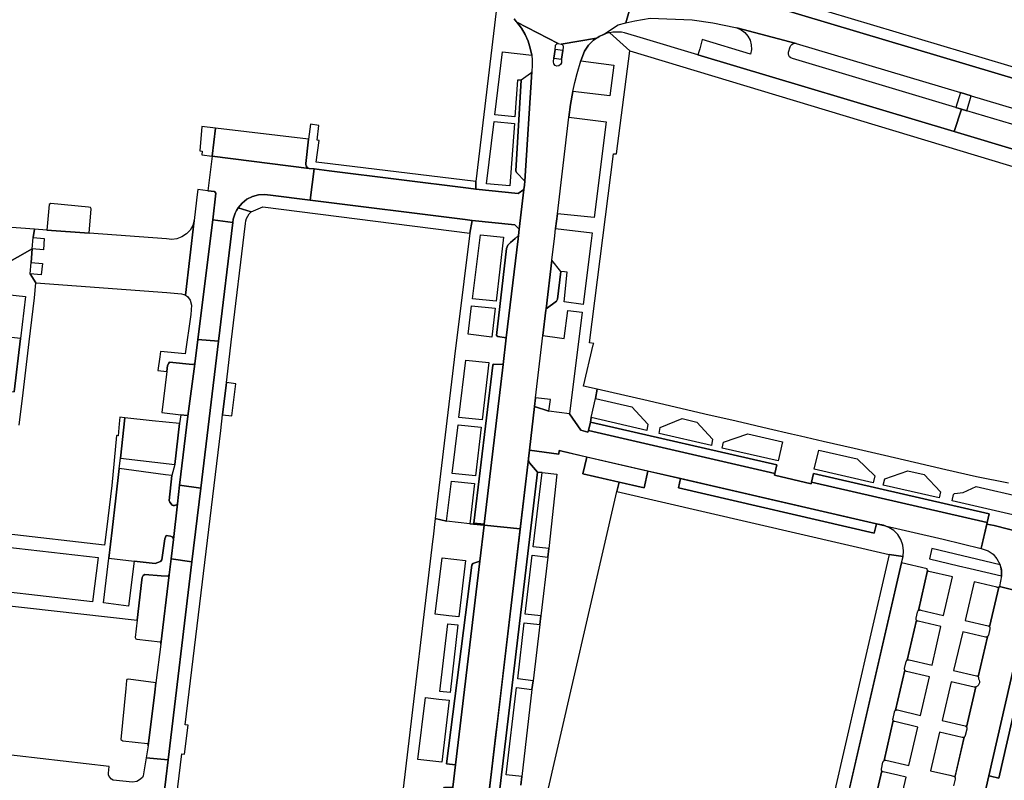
# Model space of a CAD drawing. Header units: metres. Extents: x 127325 to 135234, y 401140 to 409815.
# Tile 66 of 125: x 129772 to 129960, y 407499 to 407645. Entities that reach past the tile are written whole.
import ezdxf

# ---------------------------------------------------------------- set-up
doc = ezdxf.new("R2010")
doc.units = ezdxf.units.M
doc.layers.add('wegvakonderdelen', color=7, linetype='Continuous')

msp = doc.modelspace()

# ---------------------------------------------------------------- linework, layer by layer
at = {"layer": 'wegvakonderdelen'}
for points in [[(129894.6, 407655.52), (129893.52, 407655.89), (129892.53, 407656.45), (129891.64, 407657.16), (129890.9, 407658.02), (129890.31, 407659), (129889.91, 407660.06), (129888.09, 407659.33), (129888.8, 407657.87), (129889.09, 407657.35), (129889.74, 407656.4), (129890.53, 407655.56), (129891.44, 407654.85), (129892.44, 407654.28), (129893.51, 407653.87), (129900.31, 407651.8), (130026.52, 407614.04), (130027.11, 407616), (130025.48, 407616.51), (130016.86, 407619.03), (130014.97, 407619.64), (130003.38, 407623.07), (129900.85, 407653.77), (129894.6, 407655.52)], [(129876.65, 407625.96), (129876.98, 407628.41), (129877.43, 407630.85), (129877.79, 407632.58), (129878.21, 407634.3), (129878.91, 407636.72), (129879.65, 407638.6), (129880.01, 407639.18), (129880.42, 407639.72), (129880.88, 407640.22), (129881.38, 407640.67), (129881.93, 407641.08), (129875.15, 407639.96), (129875.3, 407639.92), (129875.42, 407639.83), (129875.52, 407639.71), (129875.57, 407639.57), (129875.57, 407639.42), (129875.49, 407638.7), (129875.27, 407637.04), (129875.21, 407636.38), (129875.06, 407636.01), (129874.76, 407635.77), (129874.37, 407635.71), (129874, 407635.86), (129873.76, 407636.17), (129873.71, 407636.56), (129873.8, 407637.24), (129874.02, 407638.89), (129874.08, 407639.61), (129874.12, 407639.76), (129874.2, 407639.89), (129874.32, 407639.98), (129874.47, 407640.04), (129874.62, 407640.04), (129866.72, 407644.12), (129867.56, 407643), (129868.27, 407641.79), (129868.84, 407640.51), (129869.27, 407639.18), (129869.53, 407637.8), (129869.63, 407636.85), (129869.65, 407635.89), (129869.56, 407634.62), (129868.2, 407613.73), (129868.15, 407612.92), (129868.05, 407612.12), (129867.15, 407604.55), (129867, 407603.29), (129866.93, 407602.68), (129864.68, 407583.75), (129864.07, 407578.59), (129860.45, 407548.03), (129860.42, 407547.84), (129867.32, 407547.17), (129868.83, 407559.98), (129868.9, 407560.61), (129869.09, 407562.21), (129870.08, 407570.57), (129870.27, 407572.26), (129871.69, 407584.16), (129872.26, 407589), (129872.29, 407589.26), (129873.4, 407598.61), (129873.96, 407603.26), (129874.12, 407604.66), (129874.45, 407607.44), (129876.65, 407625.96)], [(129885.74, 407618.97), (129888.34, 407638.64), (129884.5, 407642.13), (129884.25, 407642.08), (129884.01, 407642.02), (129883.77, 407641.95), (129883.53, 407641.87), (129883.3, 407641.79), (129883.01, 407641.67), (129882.73, 407641.54), (129882.46, 407641.4), (129882.19, 407641.24), (129881.93, 407641.08), (129881.38, 407640.67), (129880.88, 407640.22), (129880.42, 407639.72), (129880.01, 407639.18), (129879.65, 407638.6), (129878.91, 407636.72), (129885.23, 407635.89), (129884.46, 407630.04), (129877.43, 407630.85), (129876.98, 407628.41), (129876.65, 407625.96), (129883.79, 407625.09), (129881.48, 407606.77), (129874.45, 407607.44), (129874.12, 407604.66), (129881.11, 407603.79), (129880.92, 407602.32), (129879.39, 407590.11), (129875.72, 407590.59), (129876.35, 407596.29), (129875.81, 407596.35), (129875.09, 407596.42), (129874.45, 407591.14), (129874.26, 407590.77), (129872.29, 407589.26), (129872.26, 407589), (129871.69, 407584.16), (129874.86, 407583.74), (129875.76, 407583.61), (129876.47, 407588.98), (129879.2, 407588.62), (129876.76, 407569.2), (129878.94, 407566.03), (129880.31, 407565.66), (129880.4, 407565.97), (129880.78, 407567.61), (129880.89, 407568.46), (129881.76, 407572.09), (129882.05, 407573.89), (129879.45, 407574.49), (129881.27, 407582.38), (129881.4, 407582.67), (129880.62, 407582.74), (129885.18, 407618.97), (129885.74, 407618.97)], [(129950.42, 407623.2), (129901.33, 407637.92), (129890.93, 407641.03), (129887.31, 407642.12), (129886.75, 407642.21), (129886.19, 407642.26), (129885.62, 407642.26), (129885.05, 407642.22), (129884.5, 407642.13), (129888.34, 407638.64), (129976.61, 407612.01), (129979.08, 407611.4), (130021.79, 407598.62), (130022.69, 407601.54), (129989.89, 407611.37), (129975.67, 407615.63), (129950.42, 407623.2)], [(129919.42, 407637.16), (129919.14, 407637.29), (129918.9, 407637.5), (129918.74, 407637.77), (129918.66, 407638.08), (129918.68, 407638.39), (129919.01, 407639.44), (129919.13, 407639.69), (129919.32, 407639.9), (129919.57, 407640.04), (129919.84, 407640.1), (129920.12, 407640.08), (129908.8, 407643.04), (129909.63, 407642.68), (129910.35, 407642.15), (129910.93, 407641.47), (129911.35, 407640.67), (129911.57, 407639.8), (129911.59, 407638.9), (129911.41, 407638.02), (129902.15, 407640.81), (129901.69, 407639.07), (129901.33, 407637.92), (129950.42, 407623.2), (129951.79, 407627.5), (129950.71, 407627.83), (129919.42, 407637.16)], [(129875.49, 407638.7), (129874.02, 407638.89), (129873.8, 407637.24), (129875.27, 407637.04), (129875.49, 407638.7)], [(129869.56, 407634.62), (129869.3, 407634.3), (129867.49, 407633.02), (129866.48, 407615.69), (129866.6, 407615.35), (129868.2, 407613.73), (129869.56, 407634.62)], [(129953.62, 407630.06), (129951.6, 407630.66), (129950.71, 407627.83), (129951.79, 407627.5), (129952.82, 407627.2), (129953.62, 407630.06)], [(129952.82, 407627.2), (129951.79, 407627.5), (129950.42, 407623.2), (129975.67, 407615.63), (129976.91, 407620.01), (129952.82, 407627.2)], [(129866.22, 407624.73), (129865.35, 407612.83), (129860.91, 407613.23), (129862.33, 407625.12), (129866.22, 407624.73)], [(129809.01, 407623.87), (129806.38, 407624.18), (129806.02, 407619.52), (129806.49, 407619.46), (129806.4, 407618.73), (129808.36, 407618.49), (129809.01, 407623.87)], [(129826.85, 407621.73), (129809.01, 407623.87), (129808.36, 407618.49), (129826.92, 407616.16), (129826.7, 407616.27), (129826.52, 407616.44), (129826.38, 407616.64), (129826.31, 407616.88), (129826.29, 407617.12), (129826.85, 407621.73)], [(129828.81, 407624.37), (129827.2, 407624.65), (129826.85, 407621.73), (129826.29, 407617.12), (129826.31, 407616.88), (129826.38, 407616.64), (129826.52, 407616.44), (129826.7, 407616.27), (129826.92, 407616.16), (129827.92, 407616.04), (129830.8, 407615.68), (129857.42, 407612.34), (129858.87, 407612.16), (129858.86, 407613.62), (129830.96, 407617.03), (129828.28, 407617.36), (129828.83, 407621.52), (129828.48, 407621.56), (129828.81, 407624.37)], [(129827.92, 407616.04), (129826.92, 407616.16), (129808.36, 407618.49), (129807.55, 407611.87), (129808.82, 407611.72), (129809.11, 407611.43), (129808.48, 407606.3), (129812.35, 407605.82), (129812.43, 407606.42), (129812.57, 407607), (129812.77, 407607.57), (129813.03, 407608.12), (129813.35, 407608.63), (129814.11, 407609.53), (129815.03, 407610.26), (129816.09, 407610.79), (129817.22, 407611.1), (129818.4, 407611.17), (129819.57, 407611), (129827.12, 407610.06), (129827.92, 407616.04)], [(129858.87, 407612.16), (129857.42, 407612.34), (129830.8, 407615.68), (129827.92, 407616.04), (129827.12, 407610.06), (129856.79, 407606.37), (129858.15, 407606.2), (129866.32, 407605.38), (129867.15, 407604.55), (129868.05, 407612.12), (129866.95, 407611.36), (129858.87, 407612.16)], [(129808.48, 407606.3), (129809.11, 407611.43), (129808.82, 407611.72), (129807.55, 407611.87), (129805.63, 407612.1), (129805.52, 407611.17), (129805, 407606.74), (129804.94, 407606.21), (129803.25, 407591.88), (129803.67, 407591.66), (129804.19, 407590.95), (129804.4, 407589.99), (129804.28, 407588.22), (129803.24, 407580.65), (129798.47, 407581.11), (129798.35, 407580.08), (129798.01, 407577.5), (129799.68, 407577.31), (129799.82, 407578.44), (129800.07, 407578.88), (129800.24, 407579.04), (129804.63, 407578.63), (129805.07, 407578.75), (129805.64, 407583.41), (129808.48, 407606.3)], [(129827.12, 407610.06), (129819.57, 407611), (129818.4, 407611.17), (129817.22, 407611.1), (129816.09, 407610.79), (129815.03, 407610.26), (129814.11, 407609.53), (129813.35, 407608.63), (129815.82, 407607.82), (129818.11, 407608.77), (129857.68, 407603.78), (129858.15, 407606.2), (129856.79, 407606.37), (129827.12, 407610.06)], [(129776.71, 407604.34), (129784.83, 407603.75), (129785.2, 407608.43), (129785.11, 407608.65), (129784.71, 407608.74), (129777.52, 407609.46), (129777.17, 407609.25), (129776.71, 407604.34)], [(129804.94, 407606.21), (129804.65, 407605.24), (129804.14, 407604.36), (129803.44, 407603.62), (129802.6, 407603.05), (129801.65, 407602.7), (129800.64, 407602.57), (129799.63, 407602.67), (129784.83, 407603.75), (129776.71, 407604.34), (129774.36, 407604.52), (129774.11, 407602.9), (129776.25, 407602.72), (129776.09, 407600.54), (129773.93, 407600.73), (129773.75, 407598.14), (129775.9, 407597.98), (129775.68, 407595.78), (129773.58, 407595.97), (129774.66, 407594.28), (129799.69, 407592.41), (129802.5, 407592.17), (129802.93, 407592.04), (129803.25, 407591.88), (129804.94, 407606.21)], [(129812.35, 407605.82), (129808.48, 407606.3), (129805.64, 407583.41), (129809.61, 407583.09), (129812.35, 407605.82)], [(129864.68, 407583.75), (129863.04, 407583.95), (129862.8, 407584.14), (129864.71, 407600.85), (129864.95, 407601.45), (129865.45, 407601.94), (129866.38, 407602.75), (129867, 407603.29), (129867.15, 407604.55), (129866.32, 407605.38), (129858.15, 407606.2), (129857.68, 407603.78), (129855.4, 407585.24), (129854.85, 407580.74), (129854.71, 407579.56), (129851.09, 407549.13), (129853.24, 407548.64), (129854.16, 407556.28), (129858.61, 407555.83), (129857.71, 407548.11), (129860.42, 407547.84), (129860.45, 407548.03), (129858.49, 407548.25), (129862.1, 407578.47), (129862.21, 407578.67), (129864.07, 407578.59), (129864.68, 407583.75)], [(129858.21, 407591.2), (129859.74, 407603.46), (129864.16, 407603.01), (129862.71, 407590.74), (129858.21, 407591.2)], [(129866.93, 407602.68), (129867, 407603.29), (129866.38, 407602.75), (129865.45, 407601.94), (129864.95, 407601.45), (129864.71, 407600.85), (129862.8, 407584.14), (129863.04, 407583.95), (129864.68, 407583.75), (129866.93, 407602.68)], [(129875.09, 407596.42), (129873.4, 407598.61), (129872.29, 407589.26), (129874.26, 407590.77), (129874.45, 407591.14), (129875.09, 407596.42)], [(129858.04, 407589.84), (129862.55, 407589.39), (129861.89, 407583.85), (129857.37, 407584.45), (129858.04, 407589.84)], [(129771.72, 407583.62), (129766.54, 407584.2), (129765.31, 407574.01), (129770.49, 407573.38), (129771.72, 407583.62)], [(129809.61, 407583.09), (129805.64, 407583.41), (129805.07, 407578.75), (129803.71, 407568.71), (129802.14, 407555.51), (129806.21, 407554.95), (129809.61, 407583.09)], [(129860.03, 407568.05), (129855.61, 407568.49), (129856.92, 407579.48), (129861.31, 407578.98), (129860.03, 407568.05)], [(129805.07, 407578.75), (129804.63, 407578.63), (129800.24, 407579.04), (129800.07, 407578.88), (129799.82, 407578.44), (129799.68, 407577.31), (129798.74, 407569.42), (129802.36, 407569.01), (129803.57, 407568.87), (129803.71, 407568.71), (129805.07, 407578.75)], [(129864.07, 407578.59), (129862.21, 407578.67), (129862.1, 407578.47), (129858.49, 407548.25), (129860.45, 407548.03), (129864.07, 407578.59)], [(129811.11, 407575.17), (129810.38, 407568.99), (129812.13, 407568.78), (129812.92, 407574.95), (129811.11, 407575.17)], [(129870.27, 407572.26), (129870.08, 407570.57), (129872.84, 407569.7), (129873.11, 407571.91), (129870.27, 407572.26)], [(129870.08, 407570.57), (129869.09, 407562.21), (129874.73, 407561.44), (129874.8, 407562.15), (129935.52, 407548.14), (129948.28, 407545.16), (129955.56, 407543.41), (129956.7, 407548.4), (129923.1, 407556.12), (129923.02, 407555.81), (129915.99, 407557.43), (129916.06, 407557.74), (129880.4, 407565.97), (129880.31, 407565.66), (129878.94, 407566.03), (129876.76, 407569.2), (129872.84, 407569.7), (129870.08, 407570.57)], [(129802.15, 407567.3), (129796.88, 407567.86), (129791.65, 407568.41), (129790.84, 407560.69), (129801.21, 407559.48), (129802.15, 407567.3)], [(129803.71, 407568.71), (129803.57, 407568.87), (129802.36, 407569.01), (129802.15, 407567.3), (129801.21, 407559.48), (129800.64, 407557.35), (129800.13, 407552.61), (129800.25, 407552.24), (129800.74, 407551.71), (129800.94, 407551.63), (129801.2, 407551.61), (129801.56, 407551.75), (129801.72, 407551.96), (129802.14, 407555.51), (129803.71, 407568.71)], [(129893.96, 407565.42), (129894.15, 407566.57), (129898.31, 407568.27), (129901.15, 407567.61), (129904.14, 407564.35), (129903.92, 407563.11), (129893.96, 407565.42)], [(129859.87, 407566.65), (129858.78, 407557.33), (129854.33, 407557.78), (129855.45, 407567.1), (129859.87, 407566.65)], [(129880.4, 407565.97), (129916.06, 407557.74), (129916.45, 407559.39), (129880.78, 407567.61), (129880.4, 407565.97)], [(129905.99, 407562.63), (129906.23, 407563.77), (129910.87, 407565.37), (129917.53, 407563.83), (129916.7, 407560.15), (129905.99, 407562.63)], [(129880.08, 407560.89), (129879.31, 407557.68), (129891.03, 407555.01), (129891.77, 407558.2), (129880.08, 407560.89)], [(129934.88, 407555.97), (129923.58, 407558.56), (129924.47, 407562.23), (129931.8, 407560.54), (129935.2, 407557.28), (129934.88, 407555.97)], [(129801.72, 407551.96), (129801.56, 407551.75), (129801.2, 407551.61), (129800.94, 407551.63), (129800.74, 407551.71), (129800.25, 407552.24), (129800.13, 407552.61), (129800.64, 407557.35), (129799.47, 407557.48), (129790.61, 407558.73), (129789.95, 407553.05), (129789.23, 407546.89), (129788.6, 407541.53), (129793.43, 407541), (129797.47, 407540.56), (129798.52, 407540.89), (129798.74, 407541.22), (129799.31, 407545.27), (129799.56, 407545.89), (129800.43, 407545.79), (129800.72, 407545.62), (129800.93, 407545.4), (129801.01, 407545.13), (129801.72, 407551.96)], [(129886.25, 407556.1), (129885.82, 407554.29), (129937.94, 407542.26), (129940.6, 407541.84), (129940.7, 407542.95), (129940.56, 407544.05), (129940.19, 407545.1), (129939.6, 407546.05), (129938.82, 407546.84), (129937.88, 407547.45), (129936.84, 407547.84), (129935.52, 407548.14), (129935.06, 407546.35), (129897.61, 407555), (129898, 407556.77), (129891.77, 407558.2), (129891.03, 407555.01), (129886.25, 407556.1)], [(129923.1, 407556.12), (129956.7, 407548.4), (129957.08, 407550.04), (129923.47, 407557.77), (129923.1, 407556.12)], [(129947.51, 407553.07), (129936.82, 407555.52), (129937.11, 407556.76), (129941.52, 407558.29), (129944.68, 407557.56), (129947.78, 407554.22), (129947.51, 407553.07)], [(129806.21, 407554.95), (129802.14, 407555.51), (129801.72, 407551.96), (129801.01, 407545.13), (129800.55, 407541.45), (129804.51, 407540.88), (129806.21, 407554.95)], [(129898, 407556.77), (129897.61, 407555), (129935.06, 407546.35), (129935.52, 407548.14), (129898, 407556.77)], [(129854.98, 407502), (129853.26, 407502.19), (129858.06, 407540.24), (129858.28, 407540.52), (129859.61, 407540.96), (129860.42, 407547.84), (129857.71, 407548.11), (129853.24, 407548.64), (129851.09, 407549.13), (129850.68, 407545.66), (129850.57, 407544.73), (129840.22, 407457.71), (129846.63, 407457.52), (129844.54, 407460.95), (129842.67, 407461.15), (129844.15, 407473.31), (129848.81, 407472.84), (129847.59, 407462.51), (129848.45, 407462.41), (129852.69, 407497.53), (129852.83, 407497.7), (129854.47, 407497.7), (129854.98, 407502)], [(129860.42, 407547.84), (129859.61, 407540.96), (129854.98, 407502), (129854.47, 407497.7), (129850.05, 407460.4), (129849.84, 407458.67), (129856.81, 407458.05), (129856.93, 407459.13), (129856.96, 407459.33), (129861.46, 407497.54), (129861.77, 407500.17), (129862.67, 407507.8), (129862.96, 407510.24), (129867.32, 407547.17), (129860.42, 407547.84)], [(129940.6, 407541.84), (129937.94, 407542.26), (129934.06, 407525.4), (129911.75, 407428.43), (129910.71, 407421.45), (129912.73, 407420.95), (129912.86, 407421.52), (129940.33, 407540.68), (129940.6, 407541.84)], [(129946.13, 407543.4), (129945.68, 407541.44), (129951.21, 407540.1), (129953.47, 407539.58), (129959.47, 407538.18), (129959.48, 407538.61), (129959.46, 407539.04), (129959.4, 407539.47), (129959.3, 407539.89), (129959.17, 407540.3), (129946.13, 407543.4)], [(129804.51, 407540.88), (129800.55, 407541.45), (129800.17, 407538.35), (129798.56, 407525.08), (129797.6, 407517.71), (129797.39, 407515.92), (129796.16, 407505.61), (129795.78, 407503.36), (129799.94, 407502.96), (129804.51, 407540.88)], [(129853.66, 407530.54), (129851.09, 407530.86), (129852.38, 407541.59), (129856.88, 407541.08), (129855.62, 407530.35), (129853.66, 407530.54)], [(129859.61, 407540.96), (129858.28, 407540.52), (129858.06, 407540.24), (129853.26, 407502.19), (129854.98, 407502), (129859.61, 407540.96)], [(129800.17, 407538.35), (129800.02, 407538.2), (129799.75, 407538.12), (129798.63, 407538.2), (129795.51, 407538.43), (129795.18, 407538.26), (129794.99, 407537.86), (129794.91, 407537.41), (129794.03, 407529.68), (129793.66, 407526.36), (129793.77, 407526.13), (129793.98, 407526.03), (129798.4, 407525.53), (129798.56, 407525.08), (129800.17, 407538.35)], [(129950.04, 407538.01), (129945.56, 407539.03), (129945.51, 407539.04), (129945.45, 407539.06), (129945.4, 407539.09), (129945.35, 407539.12), (129945.31, 407539.16), (129943.59, 407531.56), (129943.66, 407531.6), (129943.74, 407531.63), (129943.82, 407531.64), (129943.9, 407531.64), (129943.98, 407531.62), (129948.35, 407530.59), (129950.04, 407538.01)], [(129958.92, 407536.01), (129958.86, 407535.98), (129958.79, 407535.96), (129958.72, 407535.95), (129958.65, 407535.96), (129958.58, 407535.97), (129954.22, 407537), (129952.49, 407529.61), (129956.88, 407528.59), (129956.95, 407528.57), (129957.01, 407528.54), (129957.07, 407528.5), (129957.12, 407528.46), (129957.16, 407528.4), (129958.92, 407536.01)], [(129964.98, 407534.67), (129957.02, 407499.87), (129957.32, 407499.81), (129958.96, 407499.43), (129966.93, 407534.21), (129965.3, 407534.6), (129964.98, 407534.67)], [(129851.95, 407516.02), (129853.48, 407529), (129855.43, 407528.8), (129853.91, 407515.82), (129851.95, 407516.02)], [(129947.87, 407528.46), (129943.48, 407529.47), (129943.4, 407529.49), (129943.32, 407529.52), (129943.26, 407529.57), (129943.2, 407529.63), (129943.15, 407529.69), (129941.4, 407522.05), (129941.47, 407522.08), (129941.54, 407522.11), (129941.61, 407522.12), (129941.68, 407522.12), (129941.75, 407522.1), (129941.77, 407522.1), (129946.15, 407521.04), (129947.87, 407528.46)], [(129956.74, 407526.5), (129956.67, 407526.47), (129956.6, 407526.45), (129956.53, 407526.44), (129956.46, 407526.44), (129956.39, 407526.46), (129952.03, 407527.47), (129950.29, 407520.06), (129954.68, 407519.05), (129954.75, 407519.03), (129954.82, 407519), (129954.88, 407518.96), (129954.94, 407518.91), (129954.99, 407518.85), (129956.74, 407526.5)], [(129945.64, 407518.84), (129941.24, 407519.88), (129941.17, 407519.9), (129941.11, 407519.94), (129941.05, 407519.98), (129941, 407520.03), (129940.96, 407520.09), (129939.19, 407512.45), (129939.26, 407512.48), (129939.33, 407512.51), (129939.41, 407512.51), (129939.48, 407512.51), (129939.56, 407512.49), (129943.92, 407511.46), (129945.64, 407518.84)], [(129797.39, 407515.92), (129797.6, 407517.71), (129792.35, 407518.38), (129792.06, 407518.34), (129791.98, 407518.14), (129791.84, 407516.63), (129790.91, 407506.87), (129791.3, 407506.6), (129795.98, 407506.05), (129796.16, 407505.61), (129797.39, 407515.92)], [(129954.19, 407516.84), (129949.82, 407517.85), (129948.07, 407510.47), (129952.48, 407509.44), (129952.55, 407509.41), (129952.62, 407509.37), (129952.68, 407509.32), (129952.73, 407509.27), (129952.77, 407509.2), (129954.53, 407516.9), (129954.53, 407516.89), (129954.19, 407516.84)], [(129851.78, 407514.59), (129853.74, 407514.4), (129852.34, 407502.5), (129847.74, 407503.04), (129849.18, 407514.89), (129851.78, 407514.59)], [(129943.44, 407509.23), (129939.03, 407510.26), (129938.96, 407510.28), (129938.89, 407510.32), (129938.83, 407510.36), (129938.78, 407510.42), (129938.73, 407510.48), (129936.97, 407502.82), (129937.04, 407502.85), (129937.11, 407502.87), (129937.18, 407502.89), (129937.25, 407502.89), (129937.33, 407502.87), (129941.71, 407501.84), (129943.44, 407509.23)], [(129952.29, 407507.28), (129952.23, 407507.24), (129952.16, 407507.22), (129952.09, 407507.2), (129952.02, 407507.2), (129951.95, 407507.21), (129947.57, 407508.25), (129945.86, 407500.85), (129949.57, 407500), (129950.25, 407499.85), (129950.32, 407499.83), (129950.39, 407499.8), (129950.45, 407499.75), (129950.5, 407499.7), (129950.55, 407499.64), (129950.63, 407500), (129952.29, 407507.28)], [(129799.94, 407502.96), (129795.78, 407503.36), (129795.2, 407499.9), (129795.06, 407499.58), (129794.48, 407499.1), (129793.97, 407498.81), (129793.16, 407498.69), (129789.42, 407499.07), (129789.11, 407499.26), (129788.68, 407499.79), (129788.55, 407500.11), (129788.55, 407500.42), (129788.7, 407501.66), (129766.58, 407504.23), (129763.98, 407504.53), (129763.05, 407496.76), (129765.54, 407496.41), (129769.4, 407495.87), (129772.35, 407495.45), (129784.75, 407493.73), (129786.63, 407493.47), (129796.83, 407492.09), (129798.6, 407491.85), (129799.94, 407502.96)], [(129941.21, 407499.63), (129939.63, 407500), (129936.82, 407500.65), (129936.75, 407500.67), (129936.68, 407500.71), (129936.62, 407500.75), (129936.57, 407500.8), (129936.53, 407500.86), (129936.33, 407500), (129934.75, 407493.2), (129934.82, 407493.24), (129934.89, 407493.27), (129934.97, 407493.29), (129935.05, 407493.29), (129935.13, 407493.28), (129939.49, 407492.23), (129941.21, 407499.63)]]:
    msp.add_lwpolyline(points, close=True, dxfattribs=at)
for points in [[(129889.27, 407650.14), (129887.57, 407644), (129889.29, 407644.39), (129892.2, 407644.88), (129900.22, 407644.56), (129904.2, 407643.99), (129908.51, 407643.11), (129908.8, 407643.04), (129920.12, 407640.08), (129920.18, 407640.06), (129951.6, 407630.66), (129953.62, 407630.06), (129978.74, 407622.55), (129979.71, 407622.26), (129987.98, 407619.81), (129988.93, 407619.5), (130014.69, 407611.8), (130016.69, 407611.2), (130016.95, 407611.12), (130024.89, 407608.73), (130026.52, 407614.04), (129900.31, 407651.8)], [(129866.16, 407644.77), (129866.56, 407644.3), (129866.72, 407644.12), (129874.62, 407640.04), (129875.15, 407639.96), (129881.93, 407641.08), (129882.19, 407641.24), (129882.46, 407641.4), (129882.73, 407641.54), (129883.01, 407641.67), (129883.3, 407641.79), (129886.09, 407643.66), (129887.57, 407644), (129887.57, 407644), (129889.27, 407650.14)], [(129862.75, 407646.22), (129858.86, 407613.62), (129858.87, 407612.16), (129866.95, 407611.36), (129868.05, 407612.12), (129868.15, 407612.92), (129868.2, 407613.73), (129866.6, 407615.35), (129866.48, 407615.69), (129867.49, 407633.02), (129866.83, 407633.02), (129866.32, 407626.02), (129862.48, 407626.41), (129863.92, 407638.46), (129869.53, 407637.8), (129869.27, 407639.18), (129868.84, 407640.51), (129868.27, 407641.79), (129867.56, 407643), (129866.72, 407644.12), (129866.72, 407644.12), (129866.56, 407644.3), (129866.16, 407644.77)], [(129801.02, 407491.49), (129802.56, 407504.13), (129803.11, 407504.06), (129803.78, 407509.59), (129803.22, 407509.64), (129810.02, 407565.98), (129810.38, 407568.99), (129811.11, 407575.17), (129811.37, 407577.36), (129812.03, 407582.9), (129814.74, 407605.59), (129814.74, 407605.59), (129814.82, 407606.09), (129814.97, 407606.57), (129815.19, 407607.03), (129815.48, 407607.45), (129815.82, 407607.82), (129813.35, 407608.63), (129813.03, 407608.12), (129812.77, 407607.57), (129812.57, 407607), (129812.43, 407606.42), (129812.35, 407605.82), (129809.61, 407583.09), (129806.21, 407554.95), (129804.51, 407540.88), (129799.94, 407502.96), (129798.6, 407491.85)], [(129768.3, 407597.56), (129773.93, 407600.73), (129774.11, 407602.9), (129774.36, 407604.52), (129745.43, 407606.63)], [(129771.47, 407566.99), (129772.22, 407573.17), (129773.38, 407582.96), (129774.37, 407591.36), (129774.66, 407594.28), (129773.58, 407595.97), (129773.75, 407598.14), (129773.93, 407600.73), (129768.3, 407597.56)], [(129768.49, 407592.11), (129772.67, 407591.61), (129771.72, 407583.62), (129770.49, 407573.38)], [(129960.79, 407555.9), (129954.67, 407557.14), (129948.8, 407558.49), (129942.82, 407559.87), (129937.03, 407561.2), (129931.24, 407562.54), (129925.33, 407563.9), (129920.98, 407564.9), (129919.28, 407565.29), (129914.88, 407566.31), (129908.64, 407567.75), (129902.65, 407569.13), (129896.98, 407570.44), (129890.97, 407571.83), (129885.12, 407573.18), (129882.05, 407573.89), (129881.76, 407572.09), (129888.7, 407570.49), (129891.78, 407567.18), (129891.59, 407565.97), (129880.89, 407568.46), (129880.78, 407567.61), (129916.45, 407559.39), (129916.06, 407557.74), (129915.99, 407557.43), (129923.02, 407555.81), (129923.1, 407556.12), (129923.47, 407557.77), (129957.08, 407550.04), (129956.7, 407548.4), (129956.64, 407548.09), (129958.06, 407547.82), (129976.48, 407543.09)], [(129767.32, 407532.7), (129794.03, 407529.68), (129794.91, 407537.41), (129794.99, 407537.86), (129795.18, 407538.26), (129795.51, 407538.43), (129798.63, 407538.2), (129799.75, 407538.12), (129800.02, 407538.2), (129800.17, 407538.35), (129800.55, 407541.45), (129801.01, 407545.13), (129800.93, 407545.4), (129800.72, 407545.62), (129800.43, 407545.79), (129799.56, 407545.89), (129799.31, 407545.27), (129798.74, 407541.22), (129798.52, 407540.89), (129797.47, 407540.56), (129793.43, 407541), (129792.38, 407532.38), (129787.61, 407533.01), (129788.6, 407541.53), (129788.6, 407541.53), (129789.23, 407546.89), (129789.95, 407553.05), (129790.61, 407558.73), (129790.84, 407560.69), (129791.65, 407568.41), (129790.74, 407568.51), (129790.61, 407567.25), (129790.37, 407564.99), (129790.07, 407565.02), (129789.15, 407555.45), (129788.14, 407547.03), (129787.77, 407544.02), (129768.93, 407546.19)], [(129871.98, 407494.23), (129885.82, 407554.29), (129886.25, 407556.1), (129879.31, 407557.68), (129880.08, 407560.89), (129879.28, 407561.08), (129874.8, 407562.15), (129874.73, 407561.44), (129869.09, 407562.21), (129868.9, 407560.56), (129868.9, 407560.4), (129868.92, 407560.25), (129868.97, 407560.1), (129869.05, 407559.95), (129869.14, 407559.83), (129870.63, 407558.04), (129871.51, 407557.93), (129874.33, 407557.65), (129872.79, 407543.41), (129872.6, 407541.77), (129871.26, 407530.52), (129871.08, 407528.86), (129869.79, 407518.06), (129869.59, 407516.39), (129867.62, 407499.75), (129867.43, 407498.1)], [(129860.53, 407472.68), (129870.63, 407558.04), (129870.63, 407558.04), (129869.14, 407559.83), (129869.05, 407559.95), (129868.97, 407560.1), (129868.92, 407560.25), (129868.9, 407560.4), (129868.9, 407560.56), (129856.93, 407459.13)], [(129867.43, 407498.1), (129867.62, 407499.75), (129864.68, 407500.08), (129866.63, 407516.8), (129869.59, 407516.39), (129869.79, 407518.06), (129866.86, 407518.43), (129868.11, 407529.2), (129871.08, 407528.86), (129871.26, 407530.52), (129868.3, 407530.83), (129869.63, 407542.11), (129872.6, 407541.77), (129872.79, 407543.41), (129869.84, 407543.74), (129871.51, 407557.93), (129870.63, 407558.04), (129870.63, 407558.04), (129860.53, 407472.68)], [(129962.46, 407549.65), (129950.02, 407552.5), (129950.02, 407552.5), (129950.24, 407553.71), (129950.46, 407553.92), (129952.1, 407554.12), (129954.57, 407555.27), (129963.44, 407553.22)], [(129976.48, 407543.09), (129958.06, 407547.82), (129956.64, 407548.09), (129955.58, 407543.48), (129955.56, 407543.41), (129956.9, 407542.97), (129957.83, 407542.29), (129958.58, 407541.43), (129959.12, 407540.42), (129959.42, 407539.32), (129959.47, 407538.18), (129959.08, 407536.15), (129964.98, 407534.67)], [(129768.67, 407543.75), (129786.55, 407541.7), (129785.5, 407533.18), (129767.7, 407535.24)], [(129934.75, 407493.2), (129936.33, 407500), (129936.53, 407500.86), (129936.5, 407500.92), (129936.48, 407500.98), (129936.47, 407501.05), (129936.47, 407501.12), (129936.48, 407501.19), (129936.77, 407502.48), (129936.78, 407502.56), (129936.81, 407502.63), (129936.85, 407502.7), (129936.91, 407502.76), (129936.97, 407502.82), (129938.73, 407510.48), (129938.7, 407510.55), (129938.68, 407510.63), (129938.67, 407510.71), (129938.67, 407510.79), (129938.69, 407510.87), (129938.97, 407512.09), (129938.98, 407512.18), (129939.01, 407512.26), (129939.06, 407512.33), (129939.12, 407512.4), (129939.19, 407512.45), (129940.96, 407520.09), (129940.93, 407520.16), (129940.91, 407520.22), (129940.9, 407520.29), (129940.9, 407520.36), (129940.91, 407520.43), (129941.22, 407521.78), (129941.24, 407521.84), (129941.27, 407521.9), (129941.31, 407521.96), (129941.35, 407522.01), (129941.4, 407522.05), (129943.15, 407529.69), (129943.12, 407529.77), (129943.1, 407529.85), (129943.09, 407529.93), (129943.1, 407530.01), (129943.12, 407530.09), (129943.39, 407531.22), (129943.4, 407531.3), (129943.43, 407531.38), (129943.47, 407531.45), (129943.52, 407531.51), (129943.59, 407531.56), (129945.31, 407539.16), (129945.31, 407539.16), (129945.26, 407539.23), (129945.23, 407539.3), (129945.21, 407539.38), (129945.2, 407539.46), (129945.22, 407539.54), (129940.33, 407540.67), (129930.95, 407500), (129912.86, 407421.52)], [(129955.99, 407495.41), (129957.02, 407499.87), (129964.98, 407534.67), (129959.08, 407536.15), (129959.08, 407536.15), (129958.92, 407536.01), (129957.16, 407528.4), (129957.21, 407528.33), (129957.23, 407528.25), (129957.24, 407528.17), (129957.24, 407528.08), (129957.22, 407528), (129956.94, 407526.84), (129956.92, 407526.76), (129956.9, 407526.68), (129956.86, 407526.61), (129956.8, 407526.55), (129956.74, 407526.5), (129954.99, 407518.85), (129955.02, 407518.77), (129955.04, 407518.69), (129955.05, 407518.61), (129955.05, 407518.53), (129955.03, 407518.45), (129955.16, 407518.22), (129955.22, 407517.95), (129955.21, 407517.68), (129955.12, 407517.42), (129954.97, 407517.19), (129954.9, 407517.12), (129954.82, 407517.05), (129954.73, 407516.99), (129954.63, 407516.94), (129954.53, 407516.9), (129952.77, 407509.2), (129952.8, 407509.13), (129952.81, 407509.06), (129952.82, 407508.98), (129952.81, 407508.91), (129952.79, 407508.84), (129952.5, 407507.61), (129952.49, 407507.53), (129952.45, 407507.46), (129952.41, 407507.39), (129952.36, 407507.33), (129952.29, 407507.28), (129950.55, 407499.64), (129950.59, 407499.56), (129950.61, 407499.48), (129950.61, 407499.39), (129950.6, 407499.31), (129950.57, 407499.22), (129950.29, 407497.99)], [(129966.93, 407534.21), (129958.96, 407499.43), (129957.32, 407499.81), (129957.02, 407499.87), (129955.99, 407495.41)]]:
    msp.add_lwpolyline(points, dxfattribs=at)

doc.saveas('drawing.dxf')
